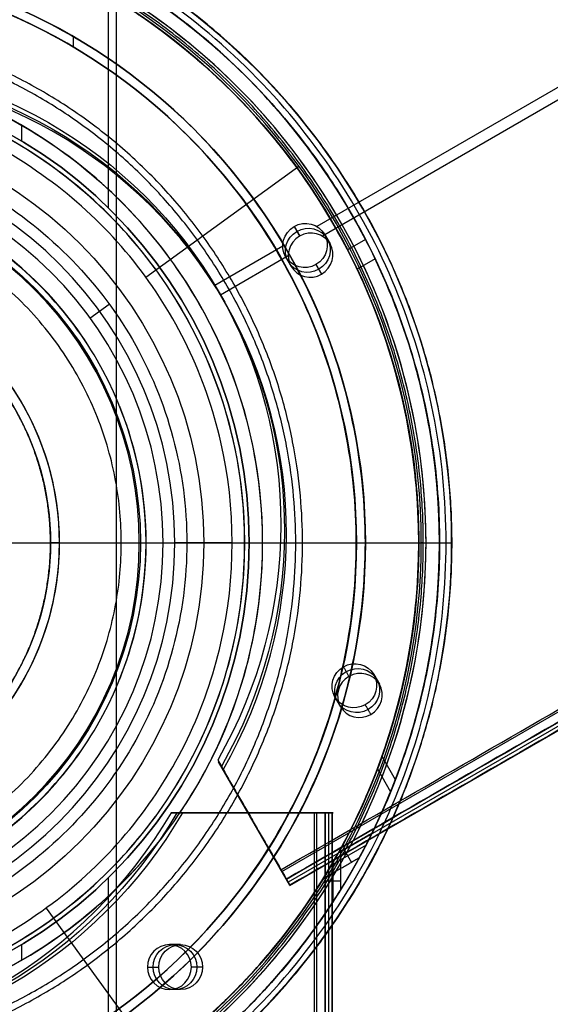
# Model space of a CAD drawing. Header units: millimetres. Extents: x 883 to 2088, y -694 to 349.
# Tile 10 of 14: x 1512 to 1571, y -86 to 24. Entities that reach past the tile are written whole.
import ezdxf

# ---------------------------------------------------------------- set-up
doc = ezdxf.new("R2010")
doc.units = ezdxf.units.MM

msp = doc.modelspace()

# ---------------------------------------------------------------- linework, layer by layer
at = {"color": 7, "true_color": 0xffffff}
for p, q in [((2056.67, 296.13, 40.65), (1545.03, 0.73, 40.65)), ((2057.29, 295.05, 35.29), (1545.64, -0.34, 35.29)), ((1541.15, -70.96, 54.51), (2086.75, 244.04, 54.51)), ((2087.43, 242.85, 52.03), (1541.83, -72.15, 52.03)), ((1542.04, -72.51, 50.1), (2087.64, 242.49, 50.1)), ((1522.71, 30.17, 17.56), (1522.71, -99.03, 17.56)), ((1521.81, 26.44, 60.06), (1521.81, 2.84, 60.06)), ((1517.92, 21.86, 231.56), (1517.92, 20.7, 231.56)), ((1512.21, 11.97, 39.06), (1512.21, 10.24, 39.06)), ((1526.03, -4.92, 75.02), (1543.03, 7.43, 60.99)), ((1542.5, 0.72, 40.36), (1543.12, -0.35, 35)), ((1545.88, -0.14, 40.92), (1546.5, -1.21, 35.56)), ((1550.43, -0.7, 42.57), (1548.43, -1.85, 42.57)), ((1541.23, -1.46, 40.65), (1533.69, -5.82, 40.65)), ((1541.85, -2.54, 35.29), (1534.31, -6.89, 35.29)), ((1541.55, -2.64, 40.92), (1542.17, -3.71, 35.56)), ((1551.51, -2.86, 35.41), (1549.51, -4.01, 35.41)), ((1544.93, -3.49, 41.48), (1545.55, -4.57, 36.12)), ((1534.16, -6.6, 40.86), (1534.78, -7.68, 35.5)), ((1519.8, -9.45, 24.47), (1521.95, -7.89, 32.64)), ((1485.42, -34.43, 172.56), (1525.29, -34.43, 172.56)), ((1498.66, -34.43, 171.56), (1525.42, -34.43, 171.56)), ((1503.54, -34.43, 77.06), (1529.23, -34.43, 77.06)), ((1503.55, -34.43, 23.06), (1526.04, -34.43, 23.06)), ((1503.55, -34.43, 17.56), (1560.01, -34.43, 17.56)), ((1506.92, -34.43, 184.02), (1516.42, -34.43, 184.02)), ((1516.42, -34.43, 195.02), (1515.42, -34.43, 195.02)), ((1516.42, -34.43, 184.02), (1516.42, -34.43, 195.02)), ((1532.45, -34.43, 34.06), (1537, -34.43, 34.06)), ((1537.51, -34.43, 60.06), (1556.36, -34.43, 60.06)), ((1537.51, -34.43, 39.06), (1537.51, -34.43, 60.06)), ((1537.51, -34.43, 39.06), (1539, -34.43, 39.06)), ((1539, -34.43, 36.05), (1539, -34.43, 39.06)), ((1549.42, -34.43, 203.68), (1549.42, -34.43, 231.56)), ((1549.42, -34.43, 231.56), (1550.42, -34.43, 231.56)), ((1550.42, -34.43, 203.68), (1550.42, -34.43, 231.56)), ((1556.36, -34.43, 18.43), (1557.16, -34.43, 18.43)), ((1556.36, -34.43, 18.43), (1556.36, -34.43, 42.28)), ((1556.36, -34.43, 50), (1556.36, -34.43, 61.31)), ((1556.36, -34.43, 61.31), (1558.66, -34.43, 61.31)), ((1558.66, -34.43, 19.93), (1558.66, -34.43, 42.54)), ((1558.66, -34.43, 50.27), (1558.66, -34.43, 61.31)), ((1512.03, -48.28, 195.02), (1512.03, -48.28, 188.02)), ((1551.36, -49.08, 51.34), (1551.98, -50.15, 45.98)), ((1547.03, -51.58, 51.34), (1547.65, -52.65, 45.98)), ((1542.03, -72.5, 50.29), (1534.11, -58.78, 50.29)), ((1553.76, -60.76, 47.24), (1552.27, -58.17, 46.55)), ((1551.76, -59.55, 54.49), (1553.23, -62.1, 55.17)), ((1529.02, -64.43, 25.86), (1546.83, -64.43, 25.86)), ((1537.92, -64.43, 23.03), (1537.92, -64.43, 28.68)), ((1544.97, -64.43, 21.43), (1544.97, -694.43, 21.43)), ((1546.34, -694.43, 23.91), (1546.34, -64.43, 23.91)), ((1546.72, -64.43, 26.44), (1546.72, -694.43, 26.44)), ((1538.07, -65.64, 47.47), (1538.07, -65.64, 53.12)), ((1550.49, -68.05, 52.18), (1546.64, -70.27, 52.18)), ((1548.04, -68.49, 55.85), (1548.88, -69.96, 48.52)), ((1546.83, -74.34, 23.77), (1546.83, -69.94, 23.77)), ((1521.81, -71.7, 60.06), (1521.81, -95.3, 60.06)), ((1545.99, -72.02, 20.11), (1547.68, -72.02, 27.44)), ((1514.92, -75.04, 75.03), (1527.27, -92.04, 60.99)), ((1512.21, -79.1, 39.06), (1512.21, -80.83, 39.06)), ((1529.88, -79.09, 30.53), (1528.65, -79.09, 25.17)), ((1532.32, -81.59, 29.97), (1531.08, -81.59, 24.61)), ((1529.88, -84.09, 30.53), (1528.65, -84.09, 25.17))]:
    msp.add_line(p, q, dxfattribs=at)
for centre, radius, start, end in [((1485.42, -34.43, 17.56), 74.59, 270, 90), ((1485.42, -34.43, 61.31), 73.24, 270, 90), ((1485.42, -34.43, 40.62), 73.24, 34.0319, 90), ((1485.42, -34.43, 60.99), 71.21, 270, 90), ((1485.42, -34.43, 39.87), 70.94, 36.8013, 90), ((1485.42, -34.43, 18.43), 71.74, 0.0001, 67.5), ((1485.42, -34.43, 60.06), 70.94, 45, 67.5), ((1485.42, -34.43, 217.62), 65, 270, 90), ((1485.42, -34.43, 217.62), 64, 270, 90), ((1485.42, -34.43, 39.06), 53.58, 270, 90), ((1485.42, -34.43, 37.55), 53.58, 270, 90), ((1485.42, -34.43, 39.06), 52.09, 270, 90), ((1485.42, -34.43, 49.56), 52.09, 270, 90), ((1485.42, -34.43, 34.06), 51.59, 36.1247, 64.2857), ((1485.42, -34.43, 77.06), 43.82, 270, 90), ((1485.42, -34.43, 24.47), 42.51, 270, 90), ((1485.42, -34.43, 172.56), 39.87, 270, 90), ((1485.42, -34.43, 23.06), 40.63, 30, 60), ((1485.42, -34.43, 195.02), 31, 294.7939, 65.2061), ((1485.42, -34.43, 189.52), 31, 295.5081, 64.4919), ((1485.42, -34.43, 184.02), 31, 297.4893, 62.5107), ((1485.42, -34.43, 34.06), 51.59, 328.4582, 31.5418), ((1485.42, -34.43, 60.06), 70.94, 337.5, 22.5), ((1485.42, -34.43, 23.06), 40.63, 338.0939, 21.9061), ((1485.42, -34.43, 39.87), 70.94, 276.8019, 9.3233), ((1485.42, -34.43, 40.62), 73.24, 274.033, 7.2718), ((1485.42, -34.43, 18.43), 71.74, 292.5, 359.9999), ((1485.42, -34.43, 23.06), 40.63, 300, 330), ((1485.42, -34.43, 34.06), 51.59, 295.7143, 323.8753), ((1485.42, -34.43, 60.06), 70.94, 292.5, 315)]:
    msp.add_arc(centre, radius, start, end, dxfattribs=at)
at = {"color": 7, "true_color": 0xffffff, "extrusion": (0, 0, -1)}
for centre, radius, start, end in [((-1485.42, -34.43, -61.31), 70.94, 90, 270), ((-1485.42, -34.43, -18.43), 70.94, 90, 270), ((-1485.42, -34.43, -231.56), 65, 90, 270), ((-1485.42, -34.43, -231.56), 64, 90, 270), ((-1485.42, -34.43, -60.06), 52.09, 90, 270), ((-1485.42, -34.43, -34.06), 47.03, 90, 270), ((-1485.42, -34.43, -171.56), 40, 90, 270), ((-1485.42, -34.43, -195.02), 30, 117.5, 242.5), ((-1485.42, -34.43, -191.52), 30, 117.5, 242.5)]:
    msp.add_arc(centre, radius, start, end, dxfattribs=at)
at = {"color": 7, "true_color": 0xffffff, "extrusion": (0.112476, -0.194813, -0.97437)}
for centre, radius, start, end in [((1271.54, 762.18, 134.03), 53.78, 300.9456, 59.0544), ((1271.54, 762.18, 137.62), 53.78, 300.9456, 59.0544), ((1336.2, 762.45, 134.03), 2.5, 270, 90), ((1336.2, 762.45, 134.03), 2.5, 90, 270), ((1336.2, 762.45, 136.78), 2.5, 90, 270), ((1336.2, 762.45, 136.78), 2.5, 270, 90), ((1316.48, 808.76, 134.03), 2.5, 270, 90), ((1316.48, 808.76, 136.78), 2.5, 270, 90), ((1316.48, 808.76, 136.78), 2.5, 90, 270), ((1316.48, 808.76, 134.03), 2.5, 90, 270)]:
    msp.add_arc(centre, radius, start, end, dxfattribs=at)
at = {"color": 7, "true_color": 0xffffff, "extrusion": (-0.112476, 0.194813, 0.97437)}
for centre, radius, start, end in [((-1271.54, 762.18, -139.53), 53.78, 120.9456, 239.0544), ((-1336.2, 762.45, -139.53), 2.5, 90, 270), ((-1336.2, 762.45, -139.53), 2.5, 270, 90), ((-1316.48, 808.76, -139.53), 2.5, 90, 270), ((-1316.48, 808.76, -139.53), 2.5, 270, 90)]:
    msp.add_arc(centre, radius, start, end, dxfattribs=at)
at = {"color": 7, "true_color": 0xffffff, "extrusion": (0, -1, 0)}
for centre, radius, start, end in [((1526.04, 25.01, 34.43), 1.95, 270, 343.993), ((1528.89, 64.95, 34.43), 12.12, 56.282, 88.3747), ((1532.52, 32.02, 34.43), 2.04, 92, 162), ((1537.01, 36.05, 34.43), 1.99, 269.8065, 0), ((1556.36, 60.56, 34.43), 0.505, 270, 0), ((1556.36, 60.56, 34.43), 0.505, 0, 57.4285), ((1557.16, 19.93, 34.43), 1.5, 270, 0), ((1558.94, 17.26, 34.43), 1.11, 294.2948, 0), ((1558.94, 17.26, 34.43), 1.11, 0, 15.6476), ((1544.97, 22.43, 64.43), 1, 257, 347), ((1546.05, 26.02, 64.43), 0.795, 329.1568, 94.8432)]:
    msp.add_arc(centre, radius, start, end, dxfattribs=at)
at = {"color": 7, "true_color": 0xffffff, "extrusion": (0.224951, 5.90481e-15, 0.97437)}
msp.add_arc((-36.78, -1437.89, 368.4), 53.78, 120.9456, 239.0544, dxfattribs=at)
at = {"color": 7, "true_color": 0xffffff, "extrusion": (-0.224951, 0, -0.97437)}
for centre, radius, start, end in [((36.78, -1437.89, -371.15), 53.78, 300.9456, 59.0544), ((81.59, -1483.8, -371.15), 2.5, 90, 270), ((81.59, -1483.8, -373.9), 2.5, 90, 270), ((81.59, -1483.8, -371.15), 2.5, 270, 90), ((81.59, -1483.8, -373.9), 2.5, 270, 90)]:
    msp.add_arc(centre, radius, start, end, dxfattribs=at)
at = {"color": 7, "true_color": 0xffffff, "extrusion": (-0.224951, -3.36776e-16, -0.97437)}
msp.add_arc((36.78, -1437.89, -373.9), 53.78, 300.9456, 59.0544, dxfattribs=at)
at = {"color": 7, "true_color": 0xffffff, "extrusion": (0.866025, 0.5, -4.21746e-14)}
msp.add_arc((-832.03, 53.51, 1299.19), 1, 77, 167, dxfattribs=at)
at = {"color": 7, "true_color": 0xffffff, "extrusion": (0.866025, 0.5, 9.4702e-14)}
msp.add_arc((-832.82, 50.1, 1299.19), 1, 167, 257, dxfattribs=at)
at = {"color": 7, "true_color": 0xffffff, "extrusion": (0.224951, 0, 0.97437)}
for start, end in [(270, 90), (90, 270)]:
    msp.add_arc((-81.59, -1483.8, 368.4), 2.5, start, end, dxfattribs=at)
at = {"color": 7, "true_color": 0xffffff}
for points, degree in [([(1541.04, -70.77, 54.48), (2086.63, 244.23, 54.48)], 1), ([(2087.23, 243.19, 53.73), (1541.64, -71.81, 53.73)], 1), ([(2087.25, 243.16, 49.12), (1541.66, -71.84, 49.12)], 1), ([(2087.63, 242.51, 50.32), (1542.03, -72.49, 50.32)], 1), ([(1485.42, -107.67, 19.93), (1495.04, -107.77, 19.93), (1514.16, -103.82, 19.93), (1538.56, -87.58, 19.93), (1554.84, -63.19, 19.93), (1560.57, -34.43, 19.93), (1554.84, -5.68, 19.93), (1538.56, 18.72, 19.93), (1514.16, 34.95, 19.93), (1495.04, 38.91, 19.93), (1485.42, 38.81, 19.93)], 3), ([(1513.73, -102.78, 16.25), (1522.66, -99.05, 16.25), (1539.1, -88.12, 16.25), (1555.54, -63.48, 16.25), (1561.32, -34.43, 16.25), (1555.54, -5.39, 16.25), (1539.1, 19.25, 16.25), (1522.66, 30.19, 16.25), (1513.73, 33.92, 16.25)], 3), ([(1512.87, -100.71, 18.43), (1521.54, -97.09, 18.43), (1537.47, -86.49, 18.43), (1553.42, -62.6, 18.43), (1559.03, -34.43, 18.43), (1553.42, -6.26, 18.43), (1537.47, 17.63, 18.43), (1521.54, 28.23, 18.43), (1512.87, 31.85, 18.43)], 3), ([(1485.42, -99.43, 203.68), (1493.96, -99.52, 203.68), (1510.92, -96.01, 203.68), (1532.58, -81.6, 203.68), (1547.03, -59.95, 203.68), (1552.11, -34.43, 203.68), (1547.03, -8.91, 203.68), (1532.58, 12.74, 203.68), (1510.92, 27.14, 203.68), (1493.96, 30.65, 203.68), (1485.42, 30.57, 203.68)], 3), ([(1535.58, 15.73, 60.06), (1529.01, 22.29, 60.06), (1521.13, 27.53, 60.06), (1512.56, 31.11, 60.06)], 3), ([(1485.42, -98.43, 203.68), (1493.83, -98.52, 203.68), (1510.53, -95.06, 203.68), (1531.85, -80.87, 203.68), (1546.08, -59.56, 203.68), (1551.08, -34.43, 203.68), (1546.08, -9.3, 203.68), (1531.85, 12.01, 203.68), (1510.53, 26.2, 203.68), (1493.83, 29.65, 203.68), (1485.42, 29.57, 203.68)], 3), ([(1485.42, -88.01, 36.05), (1493.49, -88.13, 36.05), (1509.43, -84.3, 36.05), (1528.75, -68.99, 36.05), (1539.44, -46.76, 36.05), (1539.44, -22.11, 36.05), (1528.75, 0.13, 36.05), (1509.43, 15.44, 36.05), (1493.49, 19.27, 36.05), (1485.42, 19.15, 36.05)], 3), ([(1485.42, -84.64, 75.02), (1492.98, -84.75, 75.02), (1507.92, -81.16, 75.02), (1526.01, -66.82, 75.02), (1536.03, -45.98, 75.02), (1536.03, -22.88, 75.02), (1526.01, -2.05, 75.02), (1507.92, 12.29, 75.02), (1492.98, 15.88, 75.02), (1485.42, 15.77, 75.02)], 3), ([(1535.58, -84.59, 60.06), (1542.15, -78.03, 60.06), (1552.66, -62.28, 60.06), (1558.2, -34.43, 60.06), (1552.66, -6.58, 60.06), (1542.15, 9.17, 60.06), (1535.58, 15.73, 60.06)], 3), ([(1507.8, -80.91, 34.06), (1514.74, -77.53, 34.06), (1527.14, -67.71, 34.06), (1537.43, -46.3, 34.06), (1537.43, -22.56, 34.06), (1527.14, -1.15, 34.06), (1514.74, 8.67, 34.06), (1507.8, 12.05, 34.06)], 3), ([(1485.42, 10.73, 32.65), (1493.4, 10.91, 32.65), (1509.01, 6.43, 32.65), (1526.37, -10.77, 32.65), (1532.68, -34.43, 32.65), (1526.37, -58.09, 32.65), (1509.01, -75.29, 32.65), (1493.4, -79.77, 32.65), (1485.42, -79.59, 32.65)], 3), ([(1505.73, -69.62, 23.06), (1511.84, -66.03, 23.06), (1522.26, -55.71, 23.06), (1527.94, -34.43, 23.06), (1522.26, -13.15, 23.06), (1511.84, -2.83, 23.06), (1505.73, 0.75, 23.06)], 3), ([(1542.5, 0.72, 40.36), (1543.12, -0.35, 35)], 1), ([(1545.55, -4.57, 36.12), (1544.93, -3.49, 41.48)], 1), ([(1547.98, -48.22, 50.78), (1548.59, -49.29, 45.42)], 1), ([(1551.03, -53.51, 46.54), (1550.41, -52.44, 51.9)], 1), ([(1534.01, -58.59, 51.24), (1534.62, -59.66, 45.88)], 1), ([(1534.01, -58.59, 51.24), (1541.04, -70.77, 54.48)], 1), ([(1541.66, -71.84, 49.12), (1534.62, -59.66, 45.88)], 1), ([(1528.85, -64.43, 25.13), (1530.09, -64.43, 30.48)], 1), ([(1544.75, -64.43, 21.46), (1528.85, -64.43, 25.13)], 1), ([(1545.98, -64.43, 26.81), (1530.09, -64.43, 30.48)], 1), ([(1544.75, -694.43, 21.46), (1544.75, -64.43, 21.46)], 1), ([(1545.95, -694.43, 22.21), (1545.95, -64.43, 22.21)], 1), ([(1545.95, -64.43, 22.21), (1546.73, -64.43, 25.62)], 1), ([(1545.98, -694.43, 26.81), (1545.98, -64.43, 26.81)], 1), ([(1546.73, -694.43, 25.62), (1546.73, -64.43, 25.62)], 1), ([(1547.47, -68.82, 55.85), (1551.18, -66.67, 55.85)], 1), ([(1547.68, -73, 27.44), (1547.68, -68.43, 27.44)], 1), ([(1549.74, -69.46, 48.52), (1545.74, -71.77, 48.52)], 1), ([(1541.64, -71.81, 53.73), (1542.03, -72.49, 50.32)], 1), ([(1545.99, -75.61, 20.11), (1545.99, -71.37, 20.11)], 1), ([(1526.21, -81.59, 25.73), (1527.45, -81.59, 31.09)], 1), ([(1532.32, -81.59, 29.97), (1531.08, -81.59, 24.61)], 1), ([(1512.56, -99.97, 60.06), (1521.13, -96.39, 60.06), (1529.01, -91.15, 60.06), (1535.58, -84.59, 60.06)], 3)]:
    msp.add_open_spline(points, degree=degree, dxfattribs=at)
for points, weights, knots in [([(1485.42, -109.06, 17.26), (1560.05, -109.06, 17.26), (1560.05, -34.43, 17.26), (1560.05, 40.2, 17.26), (1485.42, 40.2, 17.26)], [1, 0.707106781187, 1, 0.707106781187, 1], [0, 0, 0, 115.490949, 115.490949, 230.981899, 230.981899, 230.981899]), ([(1551.18, -66.67, 55.85), (1568.37, -31.62, 50.82), (1548.85, 2.19, 41.81), (1528.45, 37.51, 32.4), (1487.69, 38.78, 27.44)], [0.861638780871, 0.819142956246, 1, 0.812581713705, 0.865016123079], [-162.369697, -162.369697, -162.369697, -82.939938, -82.939938, 0, 0, 0]), ([(1490.79, 38.61, 20.11), (1529.46, 35.77, 25.14), (1548.85, 2.19, 34.09), (1569.39, -33.38, 43.57), (1549.74, -69.46, 48.52)], [0.861164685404, 0.820167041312, 1, 0.811482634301, 0.865639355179], [-162.420204, -162.420204, -162.420204, -83.533367, -83.533367, 0, 0, 0]), ([(1485.42, -105.88, 60.56), (1556.86, -105.88, 60.56), (1556.86, -34.43, 60.56), (1556.86, 37.01, 60.56), (1485.42, 37.01, 60.56)], [1, 0.707106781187, 1, 0.707106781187, 1], [0, 0, 0, 111.431436, 111.431436, 222.862872, 222.862872, 222.862872]), ([(1485.42, 36.51, 27.63), (1526.38, 36.51, 32.35), (1546.85, 1.04, 41.81), (1566.92, -33.71, 51.08), (1547.47, -68.82, 55.85)], [0.868347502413, 0.807007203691, 1, 0.810165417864, 0.866408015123], [-164.867757, -164.867757, -164.867757, -81.6011, -81.6011, 0, 0, 0]), ([(1545.74, -71.77, 48.52), (1568.07, -35.7, 43.88), (1546.85, 1.04, 34.09), (1526.94, 35.54, 24.89), (1487.12, 36.49, 20.11)], [0.872072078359, 0.801476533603, 1, 0.811314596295, 0.865736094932], [-167.212828, -167.212828, -167.212828, -80.998221, -80.998221, 0, 0, 0]), ([(1485.42, -92.44, 183.33), (1543.43, -92.44, 183.33), (1543.43, -34.43, 183.33), (1543.43, 23.58, 183.33), (1485.42, 23.58, 183.33)], [0.894552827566, 0.632544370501, 0.894552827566, 0.632544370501, 0.894552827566], [0, 0, 0, 130, 130, 260, 260, 260]), ([(1485.42, -91.69, 183.99), (1542.68, -91.69, 183.99), (1542.68, -34.43, 183.99), (1542.68, 22.83, 183.99), (1485.42, 22.83, 183.99)], [0.895143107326, 0.632961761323, 0.895143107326, 0.632961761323, 0.895143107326], [0, 0, 0, 128, 128, 256, 256, 256]), ([(1485.42, -72.3, 4.28), (1523.29, -72.3, 4.28), (1523.29, -34.43, 4.28), (1523.29, 3.44, 4.28), (1485.42, 3.44, 4.28)], [0.989224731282, 0.699487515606, 0.989224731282, 0.699487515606, 0.989224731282], [0, 0, 0, 148.085002, 148.085002, 296.170004, 296.170004, 296.170004])]:
    msp.add_rational_spline(points, weights, degree=2, knots=knots, dxfattribs=at)
msp.add_open_spline([(1499.27, -61.04, 188.02), (1499.89, -60.72, 188.02), (1500.5, -60.38, 188.02), (1501.09, -60.01, 188.02), (1501.72, -59.62, 188.02), (1502.34, -59.21, 188.02), (1502.94, -58.78, 188.02), (1503.6, -58.31, 188.02), (1504.24, -57.81, 188.02), (1504.86, -57.28, 188.02), (1505.59, -56.66, 188.02), (1506.28, -56, 188.02), (1506.95, -55.32, 188.02), (1507.76, -54.49, 188.02), (1508.52, -53.61, 188.02), (1509.22, -52.69, 188.02), (1509.55, -52.26, 188.02), (1509.87, -51.82, 188.02), (1510.18, -51.37, 188.02), (1510.48, -50.93, 188.02), (1510.76, -50.49, 188.02), (1511.04, -50.04, 188.02), (1511.07, -49.98, 188.02), (1511.1, -49.93, 188.02), (1511.14, -49.87, 188.02), (1511.42, -49.41, 188.02), (1511.68, -48.93, 188.02), (1511.94, -48.45, 188.02), (1512.19, -47.97, 188.02), (1512.43, -47.48, 188.02), (1512.66, -46.99, 188.02), (1512.89, -46.5, 188.02), (1513.1, -46, 188.02), (1513.3, -45.49, 188.02), (1513.5, -44.98, 188.02), (1513.69, -44.47, 188.02), (1513.86, -43.96, 188.02), (1514.04, -43.44, 188.02), (1514.2, -42.92, 188.02), (1514.34, -42.4, 188.02), (1514.48, -41.87, 188.02), (1514.61, -41.34, 188.02), (1514.73, -40.81, 188.02), (1514.85, -40.28, 188.02), (1514.95, -39.74, 188.02), (1515.03, -39.21, 188.02), (1515.12, -38.67, 188.02), (1515.19, -38.13, 188.02), (1515.25, -37.59, 188.02), (1515.31, -37.05, 188.02), (1515.35, -36.51, 188.02), (1515.38, -35.96, 188.02), (1515.4, -35.61, 188.02), (1515.41, -35.25, 188.02), (1515.41, -34.9, 188.02), (1515.42, -34.75, 188.02), (1515.42, -34.6, 188.02), (1515.42, -34.45, 188.02), (1515.42, -34.37, 188.02), (1515.42, -34.29, 188.02), (1515.42, -34.21, 188.02), (1515.41, -33.67, 188.02), (1515.39, -33.12, 188.02), (1515.36, -32.58, 188.02), (1515.33, -32.04, 188.02), (1515.28, -31.5, 188.02), (1515.21, -30.96, 188.02), (1515.15, -30.42, 188.02), (1515.07, -29.88, 188.02), (1514.98, -29.34, 188.02), (1514.89, -28.81, 188.02), (1514.78, -28.27, 188.02), (1514.66, -27.74, 188.02), (1514.54, -27.21, 188.02), (1514.4, -26.68, 188.02), (1514.25, -26.16, 188.02), (1514.1, -25.64, 188.02), (1513.94, -25.12, 188.02), (1513.76, -24.61, 188.02), (1513.58, -24.09, 188.02), (1513.39, -23.58, 188.02), (1513.19, -23.08, 188.02), (1512.98, -22.58, 188.02), (1512.76, -22.08, 188.02), (1512.53, -21.59, 188.02), (1512.29, -21.09, 188.02), (1512.05, -20.61, 188.02), (1511.79, -20.13, 188.02), (1511.61, -19.8, 188.02), (1511.43, -19.48, 188.02), (1511.24, -19.16, 188.02), (1511.19, -19.07, 188.02), (1511.13, -18.98, 188.02), (1511.08, -18.89, 188.02), (1511.04, -18.83, 188.02), (1511, -18.77, 188.02), (1510.97, -18.71, 188.02), (1510.51, -17.97, 188.02), (1510.03, -17.26, 188.02), (1509.52, -16.57, 188.02), (1508.88, -15.71, 188.02), (1508.2, -14.89, 188.02), (1507.48, -14.1, 188.02), (1506.87, -13.45, 188.02), (1506.24, -12.81, 188.02), (1505.57, -12.21, 188.02), (1504.99, -11.68, 188.02), (1504.38, -11.17, 188.02), (1503.75, -10.69, 188.02), (1503.17, -10.24, 188.02), (1502.57, -9.81, 188.02), (1501.95, -9.4, 188.02), (1501.38, -9.02, 188.02), (1500.8, -8.66, 188.02), (1500.2, -8.33, 188.02), (1499.89, -8.15, 188.02), (1499.58, -7.98, 188.02), (1499.27, -7.82, 188.02)], degree=3, knots=[-65.463418, -65.463418, -65.463418, -65.463418, -63.372488, -63.372488, -63.372488, -61.148519, -61.148519, -61.148519, -58.711653, -58.711653, -58.711653, -55.841188, -55.841188, -55.841188, -52.362414, -52.362414, -52.362414, -50.730298, -50.730298, -50.730298, -49.146231, -49.146231, -49.146231, -48.956267, -48.956267, -48.956267, -47.323908, -47.323908, -47.323908, -45.691365, -45.691365, -45.691365, -44.058727, -44.058727, -44.058727, -42.426088, -42.426088, -42.426088, -40.793538, -40.793538, -40.793538, -39.161169, -39.161169, -39.161169, -37.529074, -37.529074, -37.529074, -35.897345, -35.897345, -35.897345, -34.266076, -34.266076, -34.266076, -33.197697, -33.197697, -33.197697, -32.751767, -32.751767, -32.751767, -32.510432, -32.510432, -32.510432, -30.879891, -30.879891, -30.879891, -29.248792, -29.248792, -29.248792, -27.617227, -27.617227, -27.617227, -25.985291, -25.985291, -25.985291, -24.353108, -24.353108, -24.353108, -22.720679, -22.720679, -22.720679, -21.088104, -21.088104, -21.088104, -19.45548, -19.45548, -19.45548, -17.822907, -17.822907, -17.822907, -16.708526, -16.708526, -16.708526, -16.395651, -16.395651, -16.395651, -16.182299, -16.182299, -16.182299, -13.59117, -13.59117, -13.59117, -10.393787, -10.393787, -10.393787, -7.706222, -7.706222, -7.706222, -5.326581, -5.326581, -5.326581, -3.113952, -3.113952, -3.113952, -1.05886, -1.05886, -1.05886, 0, 0, 0, 0], dxfattribs=at)
for points, weights in [([(1485.42, -34.43), (1524.12, -34.43, 0.33), (1559.4, -34.43, 16.25)], [1, 0.978469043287, 0.999960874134]), ([(1525.29, -34.43, 172.56), (1549.42, -34.43, 178.76), (1549.42, -34.43, 203.68)], [1, 0.790286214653, 1]), ([(1525.42, -34.43, 171.56), (1550.42, -34.43, 177.89), (1550.42, -34.43, 203.68)], [1, 0.789105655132, 1]), ([(1549.74, -69.46, 48.52), (1550.49, -68.08, 52.06), (1551.18, -66.67, 55.85)], [0.865639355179, 0.863438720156, 0.861638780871]), ([(1547.68, -68.43, 27.44), (1527.5, -105.37, 32.09), (1485.42, -105.37, 41.81)], [0.871188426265, 0.802734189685, 1]), ([(1545.74, -71.77, 48.52), (1546.64, -70.31, 52.03), (1547.47, -68.82, 55.85)], [0.872072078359, 0.868982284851, 0.866408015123]), ([(1545.99, -71.37, 20.11), (1546.87, -69.92, 23.92), (1547.68, -68.43, 27.44)], [0.865736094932, 0.868210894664, 0.871188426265]), ([(1485.42, -105.37, 34.09), (1525.25, -105.37, 24.89), (1545.99, -71.37, 20.11)], [1, 0.811314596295, 0.865736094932]), ([(1485.42, -107.67, 41.81), (1526.2, -107.67, 32.4), (1547.68, -73, 27.44)], [1, 0.812581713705, 0.865016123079]), ([(1547.68, -73, 27.44), (1546.86, -74.33, 23.89), (1545.99, -75.61, 20.11)], [0.865016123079, 0.86289395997, 0.861164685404]), ([(1545.99, -75.61, 20.11), (1524.19, -107.67, 25.14), (1485.42, -107.67, 34.09)], [0.861164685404, 0.820167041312, 1])]:
    msp.add_rational_spline(points, weights, degree=2, dxfattribs=at)

doc.saveas('drawing.dxf')
